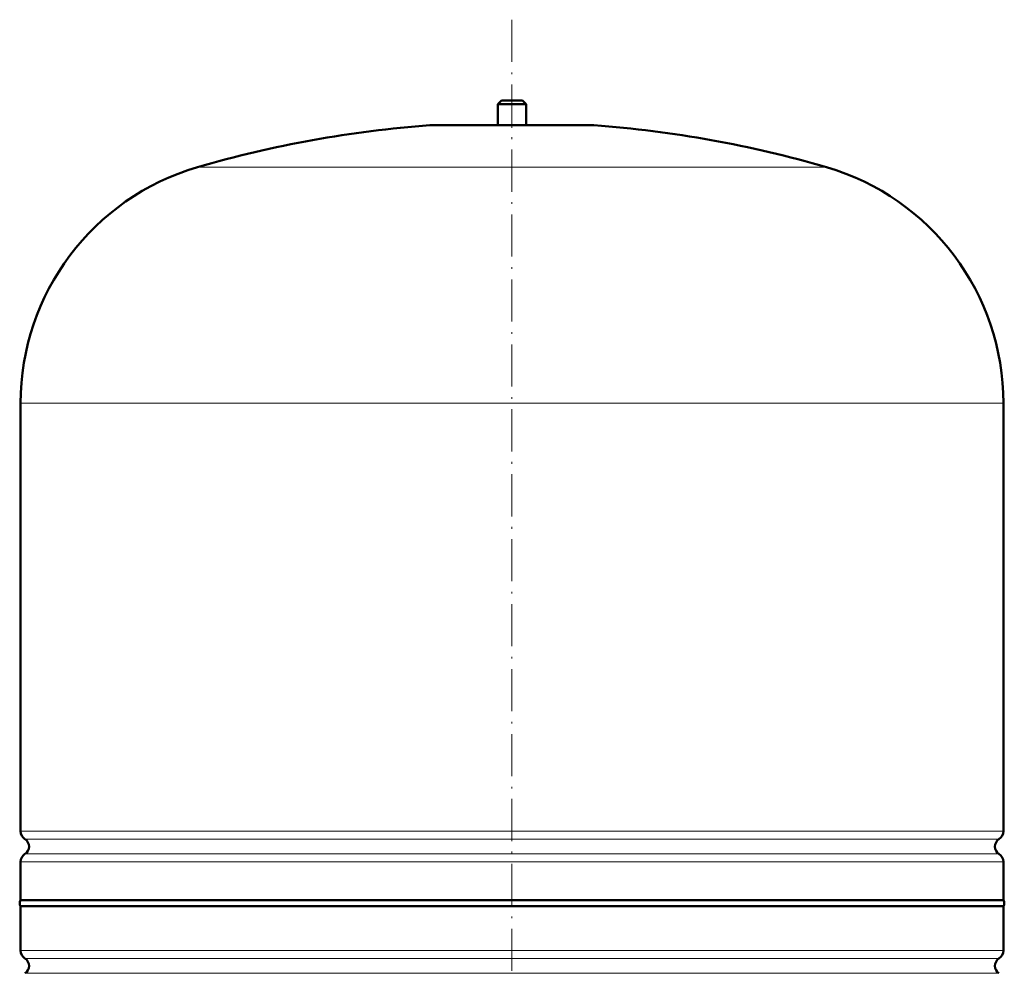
# Model space of a CAD drawing. Extents: x -1595 to 1972, y -1674 to 620.
# Tile 49 of 55: x 885 to 1165, y 204 to 476. Entities that reach past the tile are written whole.
import ezdxf

# ---------------------------------------------------------------- set-up
doc = ezdxf.new("R2010")
doc.units = 0
doc.linetypes.add('DASHDOT', pattern=[18.5, 12, -3, 0.5, -3])

msp = doc.modelspace()

# ---------------------------------------------------------------- linework, layer by layer
at = {"color": 7, "linetype": 'DASHDOT', "lineweight": 18}
msp.add_line((1025.19, 475.66), (1025.19, -28.63), dxfattribs=at)
at = {"color": 7, "lineweight": 50}
for p, q in [((1022.19, 452.6), (1021.19, 451.6)), ((1022.19, 452.6), (1025.19, 452.6)), ((1025.19, 452.6), (1028.19, 452.6)), ((1028.19, 452.6), (1029.19, 451.6)), ((1021.19, 451.6), (1025.19, 451.6)), ((1021.19, 451.6), (1021.19, 445.6)), ((1025.19, 451.6), (1029.19, 451.6)), ((1029.19, 451.6), (1029.19, 445.6)), ((1002.19, 445.6), (1048.19, 445.6)), ((1021.19, 445.6), (1002.19, 445.6)), ((1048.19, 445.6), (1029.19, 445.6)), ((885.19, 244.48), (885.19, 366.44)), ((1165.19, 244.48), (1165.19, 366.44)), ((885.19, 224.8), (885.19, 235.72)), ((1165.19, 224.8), (1165.19, 235.72)), ((885.19, 224.8), (1025.19, 224.8)), ((1025.19, 224.8), (1124.19, 224.8)), ((1124.19, 224.8), (1165.19, 224.8)), ((1165.19, 223.1), (885.19, 223.1)), ((885.19, 223.1), (885.19, 210.48)), ((1165.19, 210.48), (1165.19, 223.1))]:
    msp.add_line(p, q, dxfattribs=at)
at = {"color": 7, "linetype": 'DASHDOT', "lineweight": 18, "ltscale": 0.210416}
msp.add_line((1025.19, 453.3), (1025.19, 444.88), dxfattribs=at)
at = {"color": 7, "lineweight": 18}
for p, q in [((1025.19, 445.58), (1001.83, 445.58)), ((1048.56, 445.58), (1025.19, 445.58)), ((1025.19, 433.64), (935.59, 433.64)), ((1114.79, 433.64), (1025.19, 433.64)), ((1025.19, 366.44), (885.19, 366.44)), ((1165.19, 366.44), (1025.19, 366.44)), ((885.19, 244.48), (1025.19, 244.48)), ((1025.19, 244.48), (1165.19, 244.48)), ((1025.19, 242.2), (886.44, 242.2)), ((1163.95, 242.2), (1025.19, 242.2)), ((1025.19, 235.72), (885.19, 235.72)), ((886.44, 237.99), (1025.19, 237.99)), ((1025.19, 237.99), (1163.95, 237.99)), ((1165.19, 235.72), (1025.19, 235.72)), ((885.19, 210.48), (1165.19, 210.48)), ((886.44, 208.2), (1163.95, 208.2)), ((886.44, 203.99), (1163.95, 203.99))]:
    msp.add_line(p, q, dxfattribs=at)
at = {"color": 7, "lineweight": 50}
for centre, radius, start, end in [((1025.19, 126.44), 320, 94.1872, 106.2602), ((1002.19, 440.6), 5, 89.998, 94.1872), ((1048.19, 440.6), 5, 85.8128, 90.002), ((1025.19, 126.44), 320, 73.7398, 85.8128), ((955.19, 366.44), 70, 106.2602, 180), ((1095.19, 366.44), 70, 0, 73.7398), ((887.89, 244.48), 2.7, 180, 237.421), ((1162.49, 244.48), 2.7, 302.579, 360), ((885.09, 240.1), 2.5, 302.579, 57.421), ((1165.29, 240.1), 2.5, 122.579, 237.421), ((887.89, 235.72), 2.7, 122.579, 180), ((1162.49, 235.72), 2.7, 0, 57.421), ((886.39, 223.95), 1.47, 144.7356, 215.2644), ((1163.99, 223.95), 1.47, 324.7356, 35.2644), ((887.89, 210.48), 2.7, 180, 237.421), ((1162.49, 210.48), 2.7, 302.579, 360), ((885.09, 206.1), 2.5, 302.579, 57.421), ((1165.29, 206.1), 2.5, 122.579, 237.421)]:
    msp.add_arc(centre, radius, start, end, dxfattribs=at)

doc.saveas('drawing.dxf')
